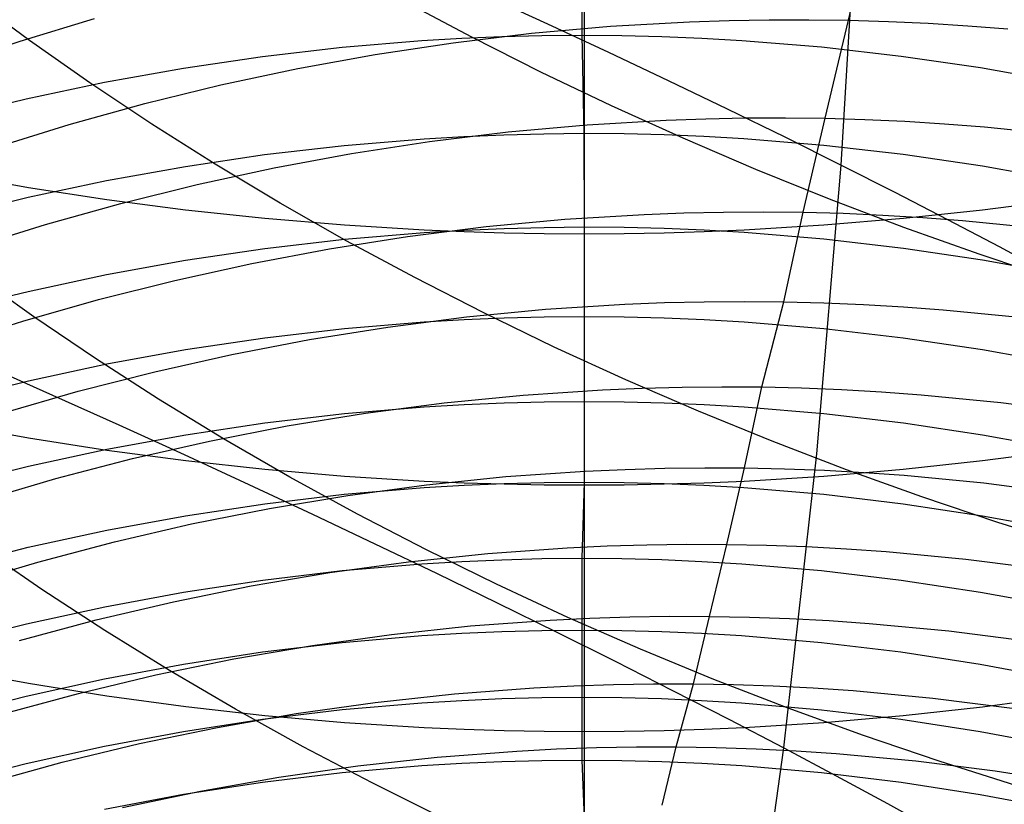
# Model space of a CAD drawing. Extents: x -383 to 1849, y -1185 to -529.
# Tile 253 of 256: x 204.89 to 210.88, y -1087.11 to -1082.33. Entities that reach past the tile are written whole.
import ezdxf

# ---------------------------------------------------------------- set-up
doc = ezdxf.new("R2010")
doc.units = 0
doc.layers.add('PREDEFINITO', color=7, linetype='CONTINUOUS')

msp = doc.modelspace()

# ---------------------------------------------------------------- linework, layer by layer
at = {"layer": 'PREDEFINITO'}
for p, q in [((209.885, -1083.2174, 433.3452), (210.0913, -1079.7529, 433.4091)), ((209.93, -1082.3365, 544.5145), (210.0779, -1081.713, 543.2063)), ((208.3059, -1081.805, 607.7099), (208.3067, -1082.4278, 606.3992)), ((208.3208, -1082.0819, 654.9347), (208.3207, -1083.6372, 653.6091)), ((204.9458, -1082.4606, 501.7392), (204.5904, -1082.1971, 501.9487)), ((207.6363, -1082.4402, 499.3522), (207.2225, -1082.2203, 499.5024)), ((207.7189, -1082.184, 435.1103), (208.0968, -1082.3575, 434.8332)), ((204.8879, -1082.4638, 542.1774), (205.3409, -1082.3265, 542.3064)), ((208.0968, -1082.3575, 434.8332), (208.4681, -1082.5306, 434.549)), ((208.4809, -1082.3733, 544.331), (208.9627, -1082.3458, 544.4)), ((208.9627, -1082.3458, 544.4), (209.2042, -1082.3377, 544.4316)), ((209.2042, -1082.3377, 544.4316), (209.4459, -1082.3335, 544.4612)), ((209.4459, -1082.3335, 544.4612), (209.6879, -1082.333, 544.4889)), ((209.6879, -1082.333, 544.4889), (209.93, -1082.3365, 544.5145)), ((209.7878, -1082.9332, 545.8351), (209.93, -1082.3365, 544.5145)), ((209.93, -1082.3365, 544.5145), (210.1723, -1082.3438, 544.5382)), ((210.1723, -1082.3438, 544.5382), (210.4146, -1082.355, 544.5598)), ((210.4146, -1082.355, 544.5598), (210.657, -1082.37, 544.5795)), ((207.5235, -1082.4729, 544.1707), (208.001, -1082.4158, 544.2546)), ((208.001, -1082.4158, 544.2546), (208.4809, -1082.3733, 544.331)), ((210.657, -1082.37, 544.5795), (210.8992, -1082.3889, 544.5971)), ((204.4405, -1082.6142, 542.042), (204.8879, -1082.4638, 542.1774)), ((205.3121, -1082.7178, 501.5397), (204.9458, -1082.4606, 501.7392)), ((206.8477, -1082.5007, 606.4291), (207.3332, -1082.4605, 606.4126)), ((207.0487, -1082.5444, 544.0797), (207.5235, -1082.4729, 544.1707)), ((207.3332, -1082.4605, 606.4126), (207.5764, -1082.4463, 606.4068)), ((207.5764, -1082.4463, 606.4068), (207.8197, -1082.4361, 606.4026)), ((208.058, -1082.6526, 499.2127), (207.6363, -1082.4402, 499.3522)), ((207.8197, -1082.4361, 606.4026), (208.0632, -1082.4299, 606.4001)), ((208.0632, -1082.4299, 606.4001), (208.3067, -1082.4278, 606.3992)), ((208.3067, -1082.4278, 606.3992), (208.5502, -1082.4297, 606.3999)), ((208.3067, -1082.4278, 606.3992), (208.3198, -1083.0244, 605.0756)), ((208.5502, -1082.4297, 606.3999), (208.7937, -1082.4356, 606.4024)), ((208.7937, -1082.4356, 606.4024), (209.0371, -1082.4455, 606.4064)), ((209.0371, -1082.4455, 606.4064), (209.2802, -1082.4594, 606.4121)), ((209.2802, -1082.4594, 606.4121), (209.7658, -1082.499, 606.4283)), ((206.3635, -1082.5563, 606.4519), (206.8477, -1082.5007, 606.4291)), ((208.4681, -1082.5306, 434.549), (208.8327, -1082.7033, 434.2579)), ((209.7658, -1082.499, 606.4283), (210.25, -1082.5541, 606.4508)), ((205.8814, -1082.6272, 606.4809), (206.3635, -1082.5563, 606.4519)), ((206.5772, -1082.6302, 543.9816), (207.0487, -1082.5444, 544.0797)), ((210.25, -1082.5541, 606.4508), (210.7323, -1082.6245, 606.4796)), ((205.4015, -1082.7131, 606.5161), (205.8814, -1082.6272, 606.4809)), ((206.1094, -1082.7299, 543.8767), (206.5772, -1082.6302, 543.9816)), ((208.4871, -1082.8575, 499.0843), (208.058, -1082.6526, 499.2127)), ((210.7323, -1082.6245, 606.4796), (211.2122, -1082.7099, 606.5145)), ((204.9246, -1082.8138, 606.5573), (205.4015, -1082.7131, 606.5161)), ((205.6888, -1082.9686, 501.3502), (205.3121, -1082.7178, 501.5397)), ((208.8327, -1082.7033, 434.2579), (209.1905, -1082.8754, 433.9601)), ((205.6459, -1082.8434, 543.7651), (206.1094, -1082.7299, 543.8767)), ((204.451, -1082.9289, 606.6044), (204.9246, -1082.8138, 606.5573)), ((205.187, -1082.9703, 543.647), (205.6459, -1082.8434, 543.7651)), ((208.9231, -1083.0546, 498.9669), (208.4871, -1082.8575, 499.0843)), ((209.1905, -1082.8754, 433.9601), (209.5413, -1083.0468, 433.6557)), ((208.3383, -1082.9726, 545.6595), (208.8202, -1082.9441, 545.7255)), ((208.8202, -1082.9441, 545.7255), (209.0617, -1082.9356, 545.7557)), ((209.0617, -1082.9356, 545.7557), (209.3035, -1082.9309, 545.7841)), ((209.3035, -1082.9309, 545.7841), (209.5456, -1082.9301, 545.8105)), ((209.5456, -1082.9301, 545.8105), (209.7878, -1082.9332, 545.8351)), ((209.6541, -1083.5045, 547.1676), (209.7878, -1082.9332, 545.8351)), ((209.7878, -1082.9332, 545.8351), (210.0301, -1082.9402, 545.8577)), ((210.0301, -1082.9402, 545.8577), (210.2725, -1082.9511, 545.8783)), ((210.2725, -1082.9511, 545.8783), (210.5149, -1082.9659, 545.8971)), ((204.7332, -1083.1106, 543.5226), (205.187, -1082.9703, 543.647)), ((206.0753, -1083.2127, 501.171), (205.6888, -1082.9686, 501.3502)), ((207.3803, -1083.0744, 545.506), (207.8581, -1083.0161, 545.5863)), ((207.8581, -1083.0161, 545.5863), (208.3383, -1082.9726, 545.6595)), ((210.5149, -1082.9659, 545.8971), (210.7572, -1082.9846, 545.9139)), ((210.7572, -1082.9846, 545.9139), (211.2414, -1083.0333, 545.9419)), ((206.8604, -1083.098, 605.1041), (207.3461, -1083.0574, 605.0884)), ((206.9053, -1083.1472, 545.4187), (207.3803, -1083.0744, 545.506)), ((207.3461, -1083.0574, 605.0884), (207.5894, -1083.0431, 605.0829)), ((207.5894, -1083.0431, 605.0829), (207.8328, -1083.0328, 605.0789)), ((207.8328, -1083.0328, 605.0789), (208.0763, -1083.0266, 605.0765)), ((208.0763, -1083.0266, 605.0765), (208.3198, -1083.0244, 605.0756)), ((208.3198, -1083.0244, 605.0756), (208.5633, -1083.0262, 605.0764)), ((208.3198, -1083.0244, 605.0756), (208.3208, -1083.5945, 603.7398)), ((208.5633, -1083.0262, 605.0764), (208.8068, -1083.0322, 605.0787)), ((208.8068, -1083.0322, 605.0787), (209.0501, -1083.0422, 605.0825)), ((209.3654, -1083.2437, 498.8608), (208.9231, -1083.0546, 498.9669)), ((209.0501, -1083.0422, 605.0825), (209.2933, -1083.0562, 605.0879)), ((209.2933, -1083.0562, 605.0879), (209.7788, -1083.0961, 605.1033)), ((209.5413, -1083.0468, 433.6557), (209.885, -1083.2174, 433.3452)), ((206.3761, -1083.1541, 605.1257), (206.8604, -1083.098, 605.1041)), ((209.7788, -1083.0961, 605.1033), (210.2628, -1083.1516, 605.1248)), ((205.8937, -1083.2256, 605.1534), (206.3761, -1083.1541, 605.1257)), ((206.4336, -1083.2344, 545.3247), (206.9053, -1083.1472, 545.4187)), ((210.2628, -1083.1516, 605.1248), (210.7449, -1083.2225, 605.1521)), ((205.4136, -1083.3122, 605.1868), (205.8937, -1083.2256, 605.1534)), ((205.9655, -1083.3357, 545.2242), (206.4336, -1083.2344, 545.3247)), ((206.4713, -1083.4498, 501.002), (206.0753, -1083.2127, 501.171)), ((209.8137, -1083.4245, 498.766), (209.3654, -1083.2437, 498.8608)), ((209.737, -1084.9748, 433.308), (209.885, -1083.2174, 433.3452)), ((209.885, -1083.2174, 433.3452), (210.2118, -1083.3828, 433.0359)), ((210.7449, -1083.2225, 605.1521), (211.2245, -1083.3085, 605.1854)), ((204.9382, -1083.3554, 653.3054), (204.4644, -1083.2711, 653.2146)), ((204.9363, -1083.4137, 605.226), (205.4136, -1083.3122, 605.1868)), ((205.4153, -1083.429, 653.3848), (204.9382, -1083.3554, 653.3054)), ((205.5016, -1083.4509, 545.1172), (205.9655, -1083.3357, 545.2242)), ((204.4623, -1083.5298, 605.2709), (204.9363, -1083.4137, 605.226)), ((205.8952, -1083.4918, 653.4525), (205.4153, -1083.429, 653.3848)), ((210.2673, -1083.5969, 498.6827), (209.8137, -1083.4245, 498.766)), ((210.2118, -1083.3828, 433.0359), (210.5322, -1083.5483, 432.7169)), ((211.2252, -1083.429, 653.3848), (210.7455, -1083.4919, 653.4525)), ((205.0424, -1083.5797, 545.0039), (205.5016, -1083.4509, 545.1172)), ((206.3775, -1083.5437, 653.5084), (205.8952, -1083.4918, 653.4525)), ((206.8761, -1083.6798, 500.8435), (206.4713, -1083.4498, 501.002)), ((209.1696, -1083.5033, 547.1188), (209.4118, -1083.5019, 547.1441)), ((209.4118, -1083.5019, 547.1441), (209.6541, -1083.5045, 547.1676)), ((210.7455, -1083.4919, 653.4525), (210.2635, -1083.5437, 653.5084)), ((206.8617, -1083.5843, 653.5521), (206.3775, -1083.5437, 653.5084)), ((207.7234, -1083.5925, 546.9293), (208.2038, -1083.5475, 546.9995)), ((208.2038, -1083.5475, 546.9995), (208.686, -1083.5177, 547.0627)), ((208.686, -1083.5177, 547.0627), (208.9277, -1083.5086, 547.0917)), ((208.9277, -1083.5086, 547.0917), (209.1696, -1083.5033, 547.1188)), ((209.5363, -1084.0496, 548.5119), (209.6541, -1083.5045, 547.1676)), ((209.6541, -1083.5045, 547.1676), (209.8965, -1083.5111, 547.1892)), ((210.2635, -1083.5437, 653.5084), (209.7795, -1083.5843, 653.5522)), ((209.8965, -1083.5111, 547.1892), (210.139, -1083.5216, 547.209)), ((210.139, -1083.5216, 547.209), (210.3814, -1083.536, 547.2269)), ((210.3814, -1083.536, 547.2269), (210.6238, -1083.5542, 547.243)), ((210.5322, -1083.5483, 432.7169), (210.8458, -1083.714, 432.3882)), ((210.6238, -1083.5542, 547.243), (211.1081, -1083.6023, 547.2698)), ((204.5882, -1083.7218, 544.8846), (205.0424, -1083.5797, 545.0039)), ((207.3473, -1083.6135, 653.5837), (206.8617, -1083.5843, 653.5521)), ((207.2452, -1083.6524, 546.8524), (207.7234, -1083.5925, 546.9293)), ((207.347, -1083.6278, 603.7519), (207.5903, -1083.6134, 603.7467)), ((207.5904, -1083.6238, 653.5948), (207.3473, -1083.6135, 653.5837)), ((207.5903, -1083.6134, 603.7467), (207.8337, -1083.603, 603.7429)), ((207.8337, -1083.603, 603.7429), (208.0773, -1083.5967, 603.7406)), ((208.0773, -1083.5967, 603.7406), (208.3208, -1083.5945, 603.7398)), ((208.3208, -1083.5945, 603.7398), (208.3206, -1084.1383, 602.3929)), ((208.3208, -1083.5945, 603.7398), (208.5644, -1083.5964, 603.7405)), ((208.5644, -1083.5964, 603.7405), (208.8079, -1083.6024, 603.7427)), ((208.8079, -1083.6024, 603.7427), (209.0512, -1083.6125, 603.7463)), ((209.294, -1083.6136, 653.5837), (209.0509, -1083.6239, 653.5948)), ((209.0512, -1083.6125, 603.7463), (209.2944, -1083.6266, 603.7515)), ((209.7795, -1083.5843, 653.5522), (209.294, -1083.6136, 653.5837)), ((210.7259, -1083.7606, 498.6111), (210.2673, -1083.5969, 498.6827)), ((206.3769, -1083.725, 603.7872), (206.8613, -1083.6685, 603.7667)), ((206.7699, -1083.727, 546.7687), (207.2452, -1083.6524, 546.8524)), ((206.8613, -1083.6685, 603.7667), (207.347, -1083.6278, 603.7519)), ((207.2893, -1083.9025, 500.6955), (206.8761, -1083.6798, 500.8435)), ((207.8338, -1083.6312, 653.6027), (207.5904, -1083.6238, 653.5948)), ((208.0772, -1083.6357, 653.6075), (207.8338, -1083.6312, 653.6027)), ((208.3207, -1083.6372, 653.6091), (208.0772, -1083.6357, 653.6075)), ((208.5642, -1083.6357, 653.6075), (208.3207, -1083.6372, 653.6091)), ((208.3207, -1083.6372, 653.6091), (208.3207, -1085.1665, 652.2517)), ((208.8076, -1083.6312, 653.6027), (208.5642, -1083.6357, 653.6075)), ((209.0509, -1083.6239, 653.5948), (208.8076, -1083.6312, 653.6027)), ((209.2944, -1083.6266, 603.7515), (209.7799, -1083.6668, 603.7661)), ((209.7799, -1083.6668, 603.7661), (210.264, -1083.7227, 603.7864)), ((205.8944, -1083.797, 603.8134), (206.3769, -1083.725, 603.7872)), ((206.2977, -1083.8161, 546.6786), (206.7699, -1083.727, 546.7687)), ((210.264, -1083.7227, 603.7864), (210.7461, -1083.7941, 603.8124)), ((210.8458, -1083.714, 432.3882), (211.1522, -1083.8795, 432.0501)), ((205.4142, -1083.8841, 603.8451), (205.8944, -1083.797, 603.8134)), ((211.1888, -1083.9155, 498.5511), (210.7259, -1083.7606, 498.6111)), ((210.7461, -1083.7941, 603.8124), (211.2258, -1083.8807, 603.8439)), ((205.8292, -1083.9193, 546.5822), (206.2977, -1083.8161, 546.6786)), ((204.9705, -1084.141, 502.8954), (204.6057, -1083.88, 503.0919)), ((204.9369, -1083.9863, 603.8823), (205.4142, -1083.8841, 603.8451)), ((205.3648, -1084.0366, 546.4796), (205.8292, -1083.9193, 546.5822)), ((207.7104, -1084.1176, 500.5582), (207.2893, -1083.9025, 500.6955)), ((204.4628, -1084.1032, 603.9248), (204.9369, -1083.9863, 603.8823)), ((204.9051, -1084.1676, 546.371), (205.3648, -1084.0366, 546.4796)), ((207.604, -1084.1418, 548.2843), (208.0849, -1084.0955, 548.3514)), ((208.0849, -1084.0955, 548.3514), (208.5676, -1084.0646, 548.4118)), ((208.5676, -1084.0646, 548.4118), (208.8094, -1084.0549, 548.4394)), ((208.8094, -1084.0549, 548.4394), (209.0516, -1084.0492, 548.4654)), ((209.0516, -1084.0492, 548.4654), (209.2939, -1084.0474, 548.4895)), ((209.2939, -1084.0474, 548.4895), (209.5363, -1084.0496, 548.5119)), ((209.4019, -1084.5682, 549.865), (209.5363, -1084.0496, 548.5119)), ((209.5363, -1084.0496, 548.5119), (209.7788, -1084.0557, 548.5326)), ((209.7788, -1084.0557, 548.5326), (210.0214, -1084.0659, 548.5514)), ((210.0214, -1084.0659, 548.5514), (210.2639, -1084.08, 548.5685)), ((210.2639, -1084.08, 548.5685), (210.5063, -1084.098, 548.5838)), ((210.5063, -1084.098, 548.5838), (210.9907, -1084.1455, 548.6092)), ((205.3457, -1084.3953, 502.7088), (204.9705, -1084.141, 502.8954)), ((207.1253, -1084.2031, 548.2108), (207.604, -1084.1418, 548.2843)), ((207.3471, -1084.1712, 602.4041), (207.5903, -1084.1569, 602.3993)), ((207.5903, -1084.1569, 602.3993), (207.8336, -1084.1466, 602.3957)), ((208.1389, -1084.3249, 500.4317), (207.7104, -1084.1176, 500.5582)), ((207.8336, -1084.1466, 602.3957), (208.0771, -1084.1404, 602.3936)), ((208.0771, -1084.1404, 602.3936), (208.3206, -1084.1383, 602.3929)), ((208.3206, -1084.1383, 602.3929), (208.5641, -1084.1404, 602.3937)), ((208.3206, -1084.1383, 602.3929), (208.321, -1084.656, 601.0354)), ((208.5641, -1084.1404, 602.3937), (208.8075, -1084.1465, 602.3958)), ((208.8075, -1084.1465, 602.3958), (209.0508, -1084.1568, 602.3993)), ((209.0508, -1084.1568, 602.3993), (209.2939, -1084.1711, 602.4042)), ((204.4504, -1084.3121, 546.2566), (204.9051, -1084.1676, 546.371)), ((206.3774, -1084.2684, 602.4373), (206.8616, -1084.2119, 602.418)), ((206.6492, -1084.2792, 548.1308), (207.1253, -1084.2031, 548.2108)), ((206.8616, -1084.2119, 602.418), (207.3471, -1084.1712, 602.4041)), ((209.2939, -1084.1711, 602.4042), (209.7793, -1084.2118, 602.4181)), ((209.7793, -1084.2118, 602.4181), (210.2632, -1084.2683, 602.4374)), ((205.8951, -1084.3405, 602.4619), (206.3774, -1084.2684, 602.4373)), ((206.1763, -1084.3699, 548.0446), (206.6492, -1084.2792, 548.1308)), ((210.2632, -1084.2683, 602.4374), (210.7453, -1084.3403, 602.462)), ((205.4152, -1084.4279, 602.4917), (205.8951, -1084.3405, 602.4619)), ((208.5744, -1084.5242, 500.3161), (208.1389, -1084.3249, 500.4317)), ((210.7453, -1084.3403, 602.462), (211.2249, -1084.4277, 602.4919)), ((205.7308, -1084.6428, 502.5322), (205.3457, -1084.3953, 502.7088)), ((205.707, -1084.4749, 547.9524), (206.1763, -1084.3699, 548.0446)), ((204.6759, -1084.4355, 436.7619), (205.0846, -1084.6169, 436.5398)), ((204.9381, -1084.5304, 602.5267), (205.4152, -1084.4279, 602.4917)), ((205.2418, -1084.594, 547.8542), (205.707, -1084.4749, 547.9524)), ((204.4643, -1084.6477, 602.5667), (204.9381, -1084.5304, 602.5267)), ((208.4329, -1084.5851, 549.7697), (208.6748, -1084.5749, 549.796)), ((209.0163, -1084.7152, 500.2116), (208.5744, -1084.5242, 500.3161)), ((208.6748, -1084.5749, 549.796), (208.917, -1084.5687, 549.8207)), ((208.917, -1084.5687, 549.8207), (209.1594, -1084.5665, 549.8437)), ((209.1594, -1084.5665, 549.8437), (209.4019, -1084.5682, 549.865)), ((209.2972, -1085.0607, 551.23), (209.4019, -1084.5682, 549.865)), ((209.4019, -1084.5682, 549.865), (209.6445, -1084.574, 549.8846)), ((209.6445, -1084.574, 549.8846), (209.8872, -1084.5839, 549.9025)), ((204.7812, -1084.727, 547.7503), (205.2418, -1084.594, 547.8542)), ((205.0846, -1084.6169, 436.5398), (205.4882, -1084.7984, 436.3094)), ((207.4689, -1084.6647, 549.6482), (207.95, -1084.6172, 549.7121)), ((207.95, -1084.6172, 549.7121), (208.4329, -1084.5851, 549.7697)), ((209.8872, -1084.5839, 549.9025), (210.1298, -1084.5976, 549.9187)), ((210.1298, -1084.5976, 549.9187), (210.3723, -1084.6154, 549.9333)), ((210.3723, -1084.6154, 549.9333), (210.8568, -1084.6625, 549.9574)), ((206.1253, -1084.8831, 502.3658), (205.7308, -1084.6428, 502.5322)), ((206.8621, -1084.73, 601.059), (207.3477, -1084.6891, 601.0459)), ((206.9901, -1084.7273, 549.5781), (207.4689, -1084.6647, 549.6482)), ((207.3477, -1084.6891, 601.0459), (207.5908, -1084.6747, 601.0413)), ((207.5908, -1084.6747, 601.0413), (207.8341, -1084.6643, 601.038)), ((207.8341, -1084.6643, 601.038), (208.0776, -1084.6581, 601.036)), ((208.0776, -1084.6581, 601.036), (208.321, -1084.656, 601.0354)), ((208.321, -1084.656, 601.0354), (208.3201, -1085.1468, 599.6682)), ((208.321, -1084.656, 601.0354), (208.5645, -1084.6581, 601.036)), ((208.5645, -1084.6581, 601.036), (208.8079, -1084.6643, 601.038)), ((208.8079, -1084.6643, 601.038), (209.0512, -1084.6747, 601.0413)), ((209.0512, -1084.6747, 601.0413), (209.2943, -1084.6891, 601.0459)), ((209.2943, -1084.6891, 601.0459), (209.7797, -1084.7301, 601.059)), ((210.8568, -1084.6625, 549.9574), (211.3402, -1084.7251, 549.9748)), ((206.378, -1084.7869, 601.0772), (206.8621, -1084.73, 601.059)), ((206.5139, -1084.805, 549.5018), (206.9901, -1084.7273, 549.5781)), ((209.4641, -1084.8979, 500.1182), (209.0163, -1084.7152, 500.2116)), ((209.7797, -1084.7301, 601.059), (210.2637, -1084.7869, 601.0772)), ((204.9385, -1084.8788, 651.9538), (204.4647, -1084.7928, 651.8647)), ((205.4882, -1084.7984, 436.3094), (205.8865, -1084.9797, 436.0709)), ((205.8957, -1084.8594, 601.1004), (206.378, -1084.7869, 601.0772)), ((206.0408, -1084.8973, 549.4196), (206.5139, -1084.805, 549.5018)), ((210.2637, -1084.7869, 601.0772), (210.7457, -1084.8595, 601.1004)), ((205.4155, -1084.954, 652.0316), (204.9385, -1084.8788, 651.9538)), ((205.4158, -1084.9473, 601.1285), (205.8957, -1084.8594, 601.1004)), ((210.7457, -1084.8595, 601.1004), (211.2253, -1084.9474, 601.1285)), ((205.5714, -1085.0041, 549.3317), (206.0408, -1084.8973, 549.4196)), ((206.5288, -1085.1161, 502.2097), (206.1253, -1084.8831, 502.3658)), ((209.9174, -1085.0718, 500.0362), (209.4641, -1084.8979, 500.1182)), ((204.9387, -1085.0504, 601.1614), (205.4158, -1084.9473, 601.1285)), ((205.8954, -1085.0181, 652.0981), (205.4155, -1084.954, 652.0316)), ((205.8865, -1084.9797, 436.0709), (206.2793, -1085.1608, 435.8244)), ((209.5363, -1086.7649, 433.2778), (209.737, -1084.9748, 433.308)), ((211.2249, -1084.954, 652.0317), (210.7453, -1085.0182, 652.0981)), ((204.4649, -1085.1684, 601.1991), (204.9387, -1085.0504, 601.1614)), ((205.1061, -1085.1251, 549.238), (205.5714, -1085.0041, 549.3317)), ((206.3777, -1085.071, 652.1528), (205.8954, -1085.0181, 652.0981)), ((208.8119, -1085.0624, 551.1878), (209.0545, -1085.0595, 551.2097)), ((209.0545, -1085.0595, 551.2097), (209.2972, -1085.0607, 551.23)), ((210.7453, -1085.0182, 652.0981), (210.2633, -1085.071, 652.1529)), ((206.8618, -1085.1125, 652.1958), (206.3777, -1085.071, 652.1528)), ((206.9407, -1085.3415, 502.064), (206.5288, -1085.1161, 502.2097)), ((207.3474, -1085.1424, 652.2267), (206.8618, -1085.1125, 652.1958)), ((207.3622, -1085.163, 551.0234), (207.8439, -1085.1138, 551.0844)), ((207.8439, -1085.1138, 551.0844), (208.3273, -1085.0802, 551.1392)), ((208.3273, -1085.0802, 551.1392), (208.5695, -1085.0693, 551.1643)), ((208.5695, -1085.0693, 551.1643), (208.8119, -1085.0624, 551.1878)), ((209.1883, -1085.5258, 552.6039), (209.2972, -1085.0607, 551.23)), ((209.7793, -1085.1125, 652.1958), (209.294, -1085.1424, 652.2267)), ((209.2972, -1085.0607, 551.23), (209.54, -1085.0659, 551.2486)), ((209.54, -1085.0659, 551.2486), (209.7828, -1085.0752, 551.2657)), ((210.2633, -1085.071, 652.1529), (209.7793, -1085.1125, 652.1958)), ((209.7828, -1085.0752, 551.2657), (210.0255, -1085.0885, 551.2811)), ((210.3756, -1085.2369, 499.9656), (209.9174, -1085.0718, 500.0362)), ((210.0255, -1085.0885, 551.2811), (210.2681, -1085.1057, 551.2949)), ((210.2681, -1085.1057, 551.2949), (210.7528, -1085.1521, 551.3178)), ((204.6453, -1085.2601, 549.1389), (205.1061, -1085.1251, 549.238)), ((206.2793, -1085.1608, 435.8244), (206.6664, -1085.3415, 435.5702)), ((206.8611, -1085.2213, 599.6904), (207.3467, -1085.1801, 599.6781)), ((206.8826, -1085.2275, 550.9566), (207.3622, -1085.163, 551.0234)), ((207.3467, -1085.1801, 599.6781), (207.5898, -1085.1656, 599.6738)), ((207.5905, -1085.1529, 652.2376), (207.3474, -1085.1424, 652.2267)), ((207.5898, -1085.1656, 599.6738), (207.8331, -1085.1552, 599.6707)), ((207.8338, -1085.1604, 652.2454), (207.5905, -1085.1529, 652.2376)), ((207.8331, -1085.1552, 599.6707), (208.0766, -1085.1489, 599.6688)), ((208.0772, -1085.165, 652.2501), (207.8338, -1085.1604, 652.2454)), ((208.0766, -1085.1489, 599.6688), (208.3201, -1085.1468, 599.6682)), ((208.3207, -1085.1665, 652.2517), (208.0772, -1085.165, 652.2501)), ((208.3201, -1085.1468, 599.6682), (208.307, -1085.6106, 598.2924)), ((208.3201, -1085.1468, 599.6682), (208.5635, -1085.1489, 599.6688)), ((208.5642, -1085.165, 652.2501), (208.3207, -1085.1665, 652.2517)), ((208.3207, -1085.1665, 652.2517), (208.3208, -1086.667, 650.8653)), ((208.5635, -1085.1489, 599.6688), (208.807, -1085.1552, 599.6707)), ((208.8076, -1085.1604, 652.2454), (208.5642, -1085.165, 652.2501)), ((208.807, -1085.1552, 599.6707), (209.0502, -1085.1656, 599.6738)), ((209.0509, -1085.1529, 652.2376), (208.8076, -1085.1604, 652.2454)), ((209.0502, -1085.1656, 599.6738), (209.2933, -1085.1801, 599.6781)), ((209.294, -1085.1424, 652.2267), (209.0509, -1085.1529, 652.2376)), ((209.2933, -1085.1801, 599.6781), (209.7788, -1085.2213, 599.6904)), ((210.7528, -1085.1521, 551.3178), (211.2362, -1085.214, 551.3343)), ((206.377, -1085.2786, 599.7074), (206.8611, -1085.2213, 599.6904)), ((206.4057, -1085.3071, 550.8839), (206.8826, -1085.2275, 550.9566)), ((209.7788, -1085.2213, 599.6904), (210.2627, -1085.2785, 599.7074)), ((210.8383, -1085.3929, 499.9065), (210.3756, -1085.2369, 499.9656)), ((205.8947, -1085.3516, 599.7292), (206.377, -1085.2786, 599.7074)), ((210.2627, -1085.2785, 599.7074), (210.7448, -1085.3515, 599.7292)), ((205.4148, -1085.4401, 599.7556), (205.8947, -1085.3516, 599.7292)), ((205.9318, -1085.4015, 550.8055), (206.4057, -1085.3071, 550.8839)), ((206.6664, -1085.3415, 435.5702), (207.0476, -1085.5219, 435.3083)), ((207.3606, -1085.5592, 501.9288), (206.9407, -1085.3415, 502.064)), ((210.7448, -1085.3515, 599.7292), (211.2244, -1085.44, 599.7555)), ((205.4615, -1085.5105, 550.7215), (205.9318, -1085.4015, 550.8055)), ((211.305, -1085.5396, 499.859), (210.8383, -1085.3929, 499.9065)), ((204.9377, -1085.5438, 599.7865), (205.4148, -1085.4401, 599.7556)), ((204.9952, -1085.6338, 550.6322), (205.4615, -1085.5105, 550.7215)), ((207.0476, -1085.5219, 435.3083), (207.4228, -1085.7018, 435.0389)), ((208.2179, -1085.5471, 552.5179), (208.4602, -1085.5357, 552.5417)), ((208.4602, -1085.5357, 552.5417), (208.7027, -1085.5284, 552.5639)), ((208.7027, -1085.5284, 552.5639), (208.9454, -1085.525, 552.5847)), ((208.9454, -1085.525, 552.5847), (209.1883, -1085.5258, 552.6039)), ((209.084, -1085.9641, 553.9873), (209.1883, -1085.5258, 552.6039)), ((209.1883, -1085.5258, 552.6039), (209.4311, -1085.5307, 552.6215)), ((209.4311, -1085.5307, 552.6215), (209.674, -1085.5396, 552.6376)), ((209.674, -1085.5396, 552.6376), (209.9168, -1085.5526, 552.6522)), ((204.464, -1085.6625, 599.8219), (204.9377, -1085.5438, 599.7865)), ((205.0195, -1085.8004, 504.0946), (204.6453, -1085.5428, 504.2778)), ((207.2523, -1085.6322, 552.4083), (207.7343, -1085.5818, 552.466)), ((207.788, -1085.7688, 501.8042), (207.3606, -1085.5592, 501.9288)), ((207.7343, -1085.5818, 552.466), (208.2179, -1085.5471, 552.5179)), ((209.9168, -1085.5526, 552.6522), (210.1595, -1085.5696, 552.6652)), ((210.1595, -1085.5696, 552.6652), (210.6442, -1085.6155, 552.6868)), ((204.5334, -1085.7712, 550.5376), (204.9952, -1085.6338, 550.6322)), ((206.7723, -1085.698, 552.3448), (207.2523, -1085.6322, 552.4083)), ((206.8485, -1085.6857, 598.3132), (207.3338, -1085.6442, 598.3017)), ((207.3338, -1085.6442, 598.3017), (207.5769, -1085.6295, 598.2977)), ((207.5769, -1085.6295, 598.2977), (207.8202, -1085.619, 598.2948)), ((207.8202, -1085.619, 598.2948), (208.0636, -1085.6127, 598.293)), ((208.0636, -1085.6127, 598.293), (208.307, -1085.6106, 598.2924)), ((208.307, -1085.6106, 598.2924), (208.3058, -1086.0472, 596.9068)), ((208.307, -1085.6106, 598.2924), (208.5505, -1085.6126, 598.293)), ((208.5505, -1085.6126, 598.293), (208.7939, -1085.6189, 598.2947)), ((208.7939, -1085.6189, 598.2947), (209.0372, -1085.6293, 598.2976)), ((209.0372, -1085.6293, 598.2976), (209.2803, -1085.6439, 598.3017)), ((209.2803, -1085.6439, 598.3017), (209.7659, -1085.6853, 598.3131)), ((210.6442, -1085.6155, 552.6868), (211.1278, -1085.6771, 552.7023)), ((206.295, -1085.779, 552.2759), (206.7723, -1085.698, 552.3448)), ((206.3646, -1085.7433, 598.3292), (206.8485, -1085.6857, 598.3132)), ((207.4228, -1085.7018, 435.0389), (207.7916, -1085.881, 434.7623)), ((209.7659, -1085.6853, 598.3131), (210.25, -1085.7428, 598.329)), ((205.8207, -1085.8749, 552.2015), (206.295, -1085.779, 552.2759)), ((205.8826, -1085.8168, 598.3495), (206.3646, -1085.7433, 598.3292)), ((208.2224, -1085.9702, 501.6904), (207.788, -1085.7688, 501.8042)), ((210.25, -1085.7428, 598.329), (210.7322, -1085.8161, 598.3493)), ((205.4036, -1086.0509, 503.9213), (205.0195, -1085.8004, 504.0946)), ((205.403, -1085.9059, 598.3741), (205.8826, -1085.8168, 598.3495)), ((210.7322, -1085.8161, 598.3493), (211.2121, -1085.9051, 598.3739)), ((205.35, -1085.9855, 552.1219), (205.8207, -1085.8749, 552.2015)), ((207.7916, -1085.881, 434.7623), (208.1541, -1086.0596, 434.4787)), ((204.9263, -1086.0103, 598.403), (205.403, -1085.9059, 598.3741)), ((204.4529, -1086.1298, 598.4361), (204.9263, -1086.0103, 598.403)), ((204.8833, -1086.1106, 552.0371), (205.35, -1085.9855, 552.1219)), ((207.6295, -1086.0225, 553.8574), (208.1133, -1085.9869, 553.9064)), ((208.1133, -1085.9869, 553.9064), (208.3557, -1085.9751, 553.9288)), ((208.6632, -1086.1631, 501.5875), (208.2224, -1085.9702, 501.6904)), ((208.3557, -1085.9751, 553.9288), (208.5983, -1085.9674, 553.9497)), ((208.5983, -1085.9674, 553.9497), (208.8411, -1085.9637, 553.9693)), ((208.8411, -1085.9637, 553.9693), (209.084, -1085.9641, 553.9873)), ((208.9859, -1086.3743, 555.3778), (209.084, -1085.9641, 553.9873)), ((209.084, -1085.9641, 553.9873), (209.3269, -1085.9687, 554.0039)), ((209.3269, -1085.9687, 554.0039), (209.5698, -1085.9773, 554.0191)), ((209.5698, -1085.9773, 554.0191), (209.8126, -1085.9901, 554.0327)), ((209.8126, -1085.9901, 554.0327), (210.0554, -1086.0069, 554.045)), ((210.0554, -1086.0069, 554.045), (210.5402, -1086.0525, 554.0651)), ((205.7972, -1086.2941, 503.7579), (205.4036, -1086.0509, 503.9213)), ((206.667, -1086.1409, 553.7431), (207.1472, -1086.074, 553.8029)), ((207.1472, -1086.074, 553.8029), (207.6295, -1086.0225, 553.8574)), ((207.3327, -1086.0809, 596.9154), (207.5758, -1086.0662, 596.9116)), ((207.5758, -1086.0662, 596.9116), (207.819, -1086.0557, 596.9089)), ((207.819, -1086.0557, 596.9089), (208.0624, -1086.0494, 596.9073)), ((208.0624, -1086.0494, 596.9073), (208.3058, -1086.0472, 596.9068)), ((208.1541, -1086.0596, 434.4787), (208.5099, -1086.2373, 434.1882)), ((208.3058, -1086.0472, 596.9068), (208.3057, -1086.4561, 595.5125)), ((208.3058, -1086.0472, 596.9068), (208.5493, -1086.0494, 596.9073)), ((208.5493, -1086.0494, 596.9073), (208.7927, -1086.0557, 596.9089)), ((208.7927, -1086.0557, 596.9089), (209.0359, -1086.0662, 596.9116)), ((209.0359, -1086.0662, 596.9116), (209.279, -1086.0809, 596.9154)), ((210.5402, -1086.0525, 554.0651), (211.0237, -1086.1138, 554.0795)), ((206.3635, -1086.1805, 596.9408), (206.8474, -1086.1226, 596.926)), ((206.8474, -1086.1226, 596.926), (207.3327, -1086.0809, 596.9154)), ((209.279, -1086.0809, 596.9154), (209.7645, -1086.1226, 596.926)), ((209.7645, -1086.1226, 596.926), (210.2486, -1086.1804, 596.9408)), ((205.8815, -1086.2543, 596.9597), (206.3635, -1086.1805, 596.9408)), ((206.1894, -1086.2232, 553.678), (206.667, -1086.1409, 553.7431)), ((209.1101, -1086.3474, 501.4956), (208.6632, -1086.1631, 501.5875)), ((210.2486, -1086.1804, 596.9408), (210.7308, -1086.2543, 596.9597)), ((205.402, -1086.3438, 596.9826), (205.8815, -1086.2543, 596.9597)), ((205.7148, -1086.3205, 553.6077), (206.1894, -1086.2232, 553.678)), ((208.5099, -1086.2373, 434.1882), (208.859, -1086.4142, 433.8911)), ((210.7308, -1086.2543, 596.9597), (211.2106, -1086.3438, 596.9826)), ((204.9387, -1086.373, 650.5726), (204.4649, -1086.2852, 650.4851)), ((206.1997, -1086.5297, 503.6047), (205.7972, -1086.2941, 503.7579)), ((204.9253, -1086.4488, 597.0094), (205.402, -1086.3438, 596.9826)), ((205.4157, -1086.4498, 650.6491), (204.9387, -1086.373, 650.5726)), ((205.2437, -1086.4326, 553.5325), (205.7148, -1086.3205, 553.6077)), ((208.2573, -1086.3866, 555.3229), (208.5, -1086.3784, 555.3425)), ((208.5, -1086.3784, 555.3425), (208.7429, -1086.3743, 555.3609)), ((208.7429, -1086.3743, 555.3609), (208.9859, -1086.3743, 555.3778)), ((208.8817, -1086.7576, 556.7763), (208.9859, -1086.3743, 555.3778)), ((208.9859, -1086.3743, 555.3778), (209.2289, -1086.3786, 555.3934)), ((209.5625, -1086.5228, 501.4148), (209.1101, -1086.3474, 501.4956)), ((209.2289, -1086.3786, 555.3934), (209.4719, -1086.3869, 555.4076)), ((204.7766, -1086.5592, 553.4524), (205.2437, -1086.4326, 553.5325)), ((207.0482, -1086.4879, 555.2046), (207.5307, -1086.4354, 555.2558)), ((207.5307, -1086.4354, 555.2558), (208.0148, -1086.3988, 555.3018)), ((208.0148, -1086.3988, 555.3018), (208.2573, -1086.3866, 555.3229)), ((208.859, -1086.4142, 433.8911), (209.2011, -1086.5901, 433.5875)), ((209.4719, -1086.3869, 555.4076), (209.7148, -1086.3994, 555.4204)), ((209.7148, -1086.3994, 555.4204), (209.9576, -1086.4159, 555.4318)), ((209.9576, -1086.4159, 555.4318), (210.4426, -1086.461, 555.4506)), ((204.452, -1086.5689, 597.0401), (204.9253, -1086.4488, 597.0094)), ((205.8956, -1086.5154, 650.7143), (205.4157, -1086.4498, 650.6491)), ((206.5678, -1086.5561, 555.1482), (207.0482, -1086.4879, 555.2046)), ((206.8471, -1086.5315, 595.5302), (207.3325, -1086.4897, 595.5204)), ((207.3325, -1086.4897, 595.5204), (207.5755, -1086.475, 595.517)), ((207.5755, -1086.475, 595.517), (207.8188, -1086.4645, 595.5145)), ((207.8188, -1086.4645, 595.5145), (208.0622, -1086.4582, 595.513)), ((208.0622, -1086.4582, 595.513), (208.3057, -1086.4561, 595.5125)), ((208.3057, -1086.4561, 595.5125), (208.5491, -1086.4583, 595.513)), ((208.3057, -1086.4561, 595.5125), (208.3066, -1086.8381, 594.109)), ((208.5491, -1086.4583, 595.513), (208.7925, -1086.4647, 595.5145)), ((208.7925, -1086.4647, 595.5145), (209.0358, -1086.4753, 595.517)), ((209.0358, -1086.4753, 595.517), (209.2789, -1086.4901, 595.5205)), ((209.2789, -1086.4901, 595.5205), (209.7644, -1086.532, 595.5303)), ((210.4426, -1086.461, 555.4506), (210.9263, -1086.522, 555.464)), ((211.2251, -1086.4504, 650.6497), (210.7454, -1086.5159, 650.7148)), ((206.3779, -1086.5694, 650.7681), (205.8956, -1086.5154, 650.7143)), ((206.0899, -1086.6397, 555.087), (206.5678, -1086.5561, 555.1482)), ((206.6107, -1086.7576, 503.4616), (206.1997, -1086.5297, 503.6047)), ((206.3632, -1086.5896, 595.5439), (206.8471, -1086.5315, 595.5302)), ((210.02, -1086.6891, 501.3452), (209.5625, -1086.5228, 501.4148)), ((209.7644, -1086.532, 595.5303), (210.2485, -1086.5902, 595.544)), ((210.7454, -1086.5159, 650.7148), (210.2634, -1086.5698, 650.7685)), ((205.8812, -1086.6637, 595.5612), (206.3632, -1086.5896, 595.5439)), ((206.862, -1086.6118, 650.8103), (206.3779, -1086.5694, 650.7681)), ((207.3475, -1086.6423, 650.8407), (206.862, -1086.6118, 650.8103)), ((209.2011, -1086.5901, 433.5875), (209.5363, -1086.7649, 433.2778)), ((209.7795, -1086.6121, 650.8106), (209.2941, -1086.6425, 650.8409)), ((210.2634, -1086.5698, 650.7685), (209.7795, -1086.6121, 650.8106)), ((210.2485, -1086.5902, 595.544), (210.7307, -1086.6645, 595.5614)), ((205.4016, -1086.7535, 595.5823), (205.8812, -1086.6637, 595.5612)), ((205.615, -1086.7383, 555.0208), (206.0899, -1086.6397, 555.087)), ((207.5906, -1086.6531, 650.8514), (207.3475, -1086.6423, 650.8407)), ((207.8339, -1086.6608, 650.8591), (207.5906, -1086.6531, 650.8514)), ((208.0774, -1086.6655, 650.8637), (207.8339, -1086.6608, 650.8591)), ((208.3208, -1086.667, 650.8653), (208.0774, -1086.6655, 650.8637)), ((208.5643, -1086.6655, 650.8638), (208.3208, -1086.667, 650.8653)), ((208.3208, -1086.667, 650.8653), (208.3208, -1088.141, 649.448)), ((208.8077, -1086.6609, 650.8592), (208.5643, -1086.6655, 650.8638)), ((209.051, -1086.6532, 650.8515), (208.8077, -1086.6609, 650.8592)), ((209.2941, -1086.6425, 650.8409), (209.051, -1086.6532, 650.8515)), ((210.7307, -1086.6645, 595.5614), (211.2106, -1086.7545, 595.5826)), ((205.1435, -1086.8519, 554.95), (205.615, -1086.7383, 555.0208)), ((210.482, -1086.8461, 501.2871), (210.02, -1086.6891, 501.3452)), ((204.9248, -1086.8589, 595.6071), (205.4016, -1086.7535, 595.5823)), ((207.0297, -1086.9775, 503.3289), (206.6107, -1086.7576, 503.4616)), ((207.4263, -1086.8208, 556.6624), (207.9104, -1086.7834, 556.7054)), ((207.9104, -1086.7834, 556.7054), (208.153, -1086.7707, 556.725)), ((208.153, -1086.7707, 556.725), (208.3957, -1086.7622, 556.7434)), ((208.3957, -1086.7622, 556.7434), (208.6386, -1086.7578, 556.7605)), ((208.6386, -1086.7578, 556.7605), (208.8817, -1086.7576, 556.7763)), ((208.7957, -1087.1126, 558.1831), (208.8817, -1086.7576, 556.7763)), ((208.8817, -1086.7576, 556.7763), (209.1247, -1086.7616, 556.7908)), ((209.1247, -1086.7616, 556.7908), (209.3678, -1086.7697, 556.804)), ((209.2863, -1088.5398, 433.249), (209.5363, -1086.7649, 433.2778)), ((209.3678, -1086.7697, 556.804), (209.6108, -1086.7819, 556.8159)), ((209.5363, -1086.7649, 433.2778), (209.855, -1086.9339, 432.9694)), ((209.6108, -1086.7819, 556.8159), (209.8537, -1086.7983, 556.8265)), ((209.8537, -1086.7983, 556.8265), (210.3388, -1086.8431, 556.8439)), ((204.6761, -1086.9801, 554.8745), (205.1435, -1086.8519, 554.95)), ((206.9438, -1086.8742, 556.6145), (207.4263, -1086.8208, 556.6624)), ((207.3333, -1086.8719, 594.1163), (207.5764, -1086.8571, 594.1131)), ((207.5764, -1086.8571, 594.1131), (207.8197, -1086.8465, 594.1108)), ((207.8197, -1086.8465, 594.1108), (208.0631, -1086.8402, 594.1095)), ((208.0631, -1086.8402, 594.1095), (208.3066, -1086.8381, 594.109)), ((208.3066, -1086.8381, 594.109), (208.55, -1086.8402, 594.1095)), ((208.3066, -1086.8381, 594.109), (208.3205, -1087.1932, 592.6969)), ((208.55, -1086.8402, 594.1095), (208.7934, -1086.8466, 594.1108)), ((208.7934, -1086.8466, 594.1108), (209.0367, -1086.8573, 594.1131)), ((209.0367, -1086.8573, 594.1131), (209.2799, -1086.8721, 594.1163)), ((210.3388, -1086.8431, 556.8439), (210.8226, -1086.904, 556.8562)), ((210.9481, -1086.9935, 501.2404), (210.482, -1086.8461, 501.2871)), ((204.4515, -1086.9794, 595.6354), (204.9248, -1086.8589, 595.6071)), ((206.364, -1086.9723, 594.1378), (206.8479, -1086.9139, 594.1253)), ((206.4633, -1086.9434, 556.5618), (206.9438, -1086.8742, 556.6145)), ((206.8479, -1086.9139, 594.1253), (207.3333, -1086.8719, 594.1163)), ((209.2799, -1086.8721, 594.1163), (209.7654, -1086.9142, 594.1253)), ((209.7654, -1086.9142, 594.1253), (210.2495, -1086.9727, 594.1378)), ((210.8226, -1086.904, 556.8562), (211.3048, -1086.9805, 556.8635)), ((205.8819, -1087.0467, 594.1537), (206.364, -1086.9723, 594.1378)), ((205.9854, -1087.028, 556.5045), (206.4633, -1086.9434, 556.5618)), ((207.4562, -1087.1892, 503.2066), (207.0297, -1086.9775, 503.3289)), ((209.855, -1086.9339, 432.9694), (210.1673, -1087.1028, 432.6513)), ((210.2495, -1086.9727, 594.1378), (210.7317, -1087.0472, 594.1538)), ((205.5105, -1087.1279, 556.4426), (205.9854, -1087.028, 556.5045)), ((205.4023, -1087.137, 594.173), (205.8819, -1087.0467, 594.1537)), ((210.7317, -1087.0472, 594.1538), (211.2115, -1087.1376, 594.1731)), ((210.1673, -1087.1028, 432.6513), (210.473, -1087.2713, 432.3237))]:
    msp.add_line(p, q, dxfattribs=at)

doc.saveas('drawing.dxf')
